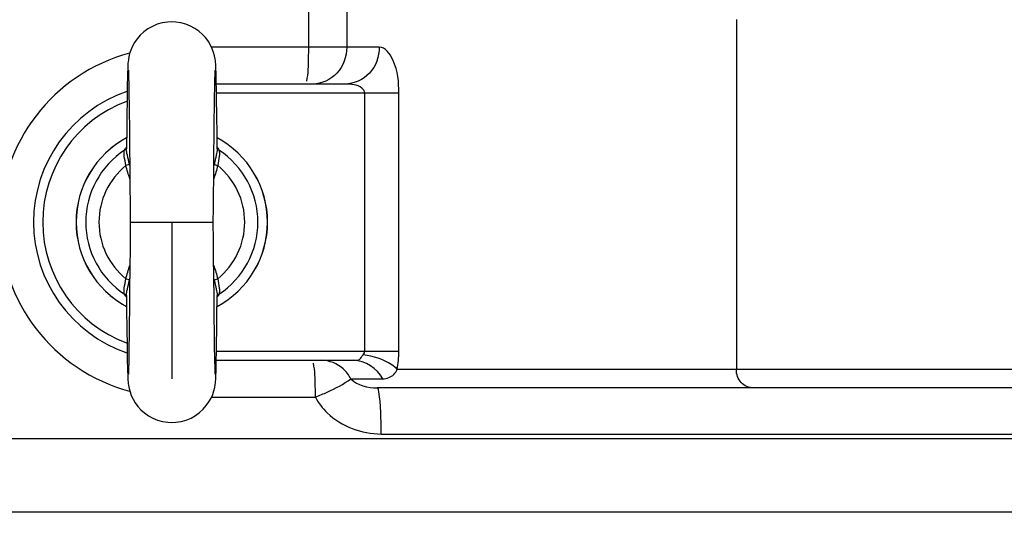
# Model space of a CAD drawing. Header units: millimetres. Extents: x 0 to 8410, y 0 to 5940.
# Tile 38 of 122: x 4269 to 4376, y 702 to 757. Entities that reach past the tile are written whole.
import ezdxf

# ---------------------------------------------------------------- set-up
doc = ezdxf.new("R2010")
doc.units = ezdxf.units.MM
doc.header["$LTSCALE"] = 462.55
doc.layers.get('0').update_dxf_attribs({"linetype": 'CONTINUOUS'})
for name, color, linetype in [('03___PRT_ALL_CURVES', 7, 'CONTINUOUS'), ('204101000016_DXF_DIMENSION', 7, 'CONTINUOUS'), ('304102000035DXF_CONTINUOUS_LINE', 7, 'CONTINUOUS'), ('304103000018DXF_CONTINUOUS_LINE', 7, 'CONTINUOUS'), ('501038000004DXF_CONTINUOUS_LINE', 7, 'CONTINUOUS')]:
    doc.layers.add(name, color=color, linetype=linetype)
doc.styles.get("Standard").update_dxf_attribs({"font": 'txt', "width": 0.7})
doc.dimstyles.new('DIMSTYLE_9', dxfattribs={"dimtxt": 90, "dimasz": 50, "dimexe": 1.5, "dimexo": 0, "dimgap": 4.5, "dimtad": 0, "dimtih": 1, "dimtoh": 1, "dimdec": 1, "dimdsep": 46, "dimtxsty": 'Standard', "dimblk": '_FILLED', "dimblk1": '_FILLED', "dimblk2": '_FILLED', "dimcen": 0.09, "dimclrt": 5, "dimazin": 2, "dimtp": 0.5, "dimtm": 0.5, "dimtfac": 1, "dimtdec": 4, "dimtofl": 0, "dimtmove": 0, "dimatfit": 3, "dimldrblk": '_FILLED', "dimfxl": 1, "dimtolj": 1, "dimarcsym": 0})

# ---------------------------------------------------------------- blocks, each defined once
blk = doc.blocks.new('*D32')
at = {"layer": '204101000016_DXF_DIMENSION', "color": 2, "linetype": 'Continuous'}
for start, end in [(291.4604, 360), (193, 261.9839)]:
    blk.add_arc((4430.23, 848.67), 492.77, start, end, dxfattribs=at)
for points in [[(4928.96, 798.31), (4923, 848.67), (4911.98, 799.17)], [(3971.97, 692.07), (3950.1, 737.83), (3955.63, 687.41)]]:
    blk.add_solid(points, dxfattribs=at)
blk = doc.blocks.new('_FILLED')
at = {"color": 0, "linetype": 'ByBlock'}
blk.add_solid([(0, 0), (-1, 0.17), (-1, -0.17)], dxfattribs=at)

msp = doc.modelspace()

# ---------------------------------------------------------------- linework, layer by layer
at = {"color": 2, "linetype": 'Continuous'}
msp.add_circle((4430.23457, 848.67366), 380, dxfattribs=at)
at = {"layer": '03___PRT_ALL_CURVES', "color": 4, "linetype": 'Continuous'}
msp.add_line((4285.23457, 734.67366), (4285.23457, 717.67366), dxfattribs=at)
at = {"layer": '304102000035DXF_CONTINUOUS_LINE', "color": 7, "linetype": 'Continuous'}
msp.add_line((4230.23457, 711.17366), (4469.23457, 711.17366), dxfattribs=at)
at = {"layer": '304102000035DXF_CONTINUOUS_LINE', "color": 9, "linetype": 'Continuous'}
msp.add_line((4469.23457, 703.17366), (4230.23457, 703.17366), dxfattribs=at)
at = {"layer": '304103000018DXF_CONTINUOUS_LINE', "color": 9, "linetype": 'Continuous'}
for p, q in [((4300.05573, 775.32563), (4300.05573, 753.67366)), ((4304.22248, 775.32563), (4304.22248, 753.67366)), ((4346.48574, 756.67366), (4346.48574, 718.67366)), ((4307.74613, 753.67366), (4289.53907, 753.67366)), ((4309.8685, 748.67366), (4290.08097, 748.67366)), ((4306.18648, 720.67366), (4306.18648, 748.67366)), ((4309.8685, 720.67366), (4309.8685, 748.67366)), ((4290.08096, 720.67366), (4309.8685, 720.67366)), ((4346.48574, 718.67366), (4309.69144, 718.67457)), ((4484.46317, 718.67366), (4346.48574, 718.67366)), ((4304.66443, 717.67364), (4308.1261, 717.67366)), ((4289.54029, 715.67376), (4300.81869, 715.67404)), ((4307.95355, 711.67366), (4469.23457, 711.67366))]:
    msp.add_line(p, q, dxfattribs=at)
at = {"layer": '304103000018DXF_CONTINUOUS_LINE', "color": 7, "linetype": 'Continuous'}
for p, q in [((4304.06411, 749.67366), (4290.06321, 749.67366)), ((4290.06324, 719.67366), (4304.93738, 719.67366)), ((4484.2128, 716.67366), (4307.5181, 716.67366)), ((4230.23457, 711.17366), (4469.23457, 711.17366))]:
    msp.add_line(p, q, dxfattribs=at)
at = {"layer": '304103000018DXF_CONTINUOUS_LINE', "color": 9, "linetype": 'Continuous'}
msp.add_lwpolyline([(4306.0093, 720.27366), (4306.14303, 720.47275), (4306.18648, 720.67366)], dxfattribs=at)
for centre, radius, start, end in [((4285.58349, 734.67369), 19.00011, 105.0423068, 254.9740218), ((4285.23457, 734.67366), 13.99995, 110.482248, 249.5153514)]:
    msp.add_arc(centre, radius, start, end, dxfattribs=at)
at = {"layer": '304103000018DXF_CONTINUOUS_LINE', "color": 7, "linetype": 'Continuous'}
msp.add_arc((4285.23457, 734.67366), 15, 108.9702775, 251.0297695, dxfattribs=at)
at = {"layer": '304103000018DXF_CONTINUOUS_LINE', "color": 9, "linetype": 'Continuous'}
for points, knots in [([(4300.05573, 753.67366), (4300.05573, 753.28686), (4300.03004, 752.05492), (4300.01532, 750.80763), (4299.84052, 749.97814)], [0, 0, 0, 0, 0.313321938, 1, 1, 1, 1]), ([(4307.74613, 753.67366), (4307.74613, 752.66464), (4307.03483, 750.6083), (4305.01579, 749.67366), (4304.06411, 749.67366)], [0, 0, 0, 0, 0.514622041, 1, 1, 1, 1]), ([(4309.8685, 748.67366), (4309.86841, 749.89561), (4309.75467, 751.67882), (4308.421, 753.67353), (4307.74613, 753.67366)], [0, 0, 0, 0, 0.64420881, 1, 1, 1, 1]), ([(4306.18648, 748.67366), (4306.18642, 748.88201), (4305.57813, 749.61346), (4304.68316, 749.67366), (4304.06411, 749.67366)], [0, 0, 0, 0, 0.251809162, 1, 1, 1, 1]), ([(4304.93738, 719.67366), (4305.15729, 719.67366), (4305.66022, 719.66406), (4305.86264, 720.11515), (4306.0093, 720.27366)], [0, 0, 0, 0, 0.504553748, 1, 1, 1, 1]), ([(4309.69123, 718.67366), (4309.52709, 718.87286), (4308.45296, 719.72743), (4307.09106, 720.10534), (4306.0093, 720.27367)], [0, 0, 0, 0, 0.190782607, 1, 1, 1, 1]), ([(4300.81816, 715.67404), (4300.81807, 716.06084), (4300.79215, 717.2927), (4300.77752, 718.53989), (4300.60292, 719.36934)], [0, 0, 0, 0, 0.313340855, 1, 1, 1, 1]), ([(4308.1261, 717.67366), (4308.55903, 717.67366), (4309.25952, 717.92348), (4309.58919, 718.4902), (4309.6919, 718.67457)], [0, 0, 0, 0, 0.672269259, 1, 1, 1, 1]), ([(4348.32675, 716.67366), (4347.85091, 716.67366), (4346.84139, 717.14098), (4346.48574, 718.16915), (4346.48574, 718.67366)], [0, 0, 0, 0, 0.485377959, 1, 1, 1, 1]), ([(4300.81832, 715.67458), (4301.25111, 715.85121), (4302.57142, 716.43523), (4303.88475, 717.08156), (4304.66449, 717.67358)], [0, 0, 0, 0, 0.323165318, 1, 1, 1, 1]), ([(4307.95355, 711.67366), (4307.95355, 712.31156), (4307.92627, 713.46119), (4307.87417, 715.10935), (4307.70257, 715.936), (4307.65629, 716.67366), (4307.51778, 716.67366)], [0, 0, 0, 0, 0.379165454, 0.701102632, 0.917669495, 1, 1, 1, 1]), ([(4300.81869, 715.67404), (4301.15515, 715.04479), (4302.86708, 712.7739), (4305.86079, 711.67376), (4307.95355, 711.67366)], [0, 0, 0, 0, 0.254267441, 1, 1, 1, 1])]:
    msp.add_open_spline(points, degree=3, knots=knots, dxfattribs=at)
for points in [[(4304.22248, 753.67366), (4304.22248, 752.66464), (4303.8274, 751.58761), (4303.14404, 750.84523)], [(4303.14404, 750.84523), (4302.49951, 750.14504), (4301.49214, 749.67366), (4300.54046, 749.67366)], [(4309.69144, 718.67457), (4309.81375, 719.33227), (4309.86891, 720.00469), (4309.8685, 720.67366)], [(4303.84211, 718.73783), (4303.21552, 719.30977), (4302.32368, 719.67366), (4301.47531, 719.67366)], [(4308.1261, 717.67366), (4307.53728, 718.78159), (4306.19205, 719.67366), (4304.93738, 719.67366)], [(4304.66409, 717.67364), (4304.45374, 718.06944), (4304.17316, 718.43565), (4303.84211, 718.73783)], [(4304.66443, 717.67364), (4305.35791, 716.94234), (4306.50993, 716.67379), (4307.51776, 716.67366)]]:
    msp.add_open_spline(points, degree=3, dxfattribs=at)
at = {"layer": '501038000004DXF_CONTINUOUS_LINE', "color": 7, "linetype": 'Continuous'}
for p, q in [((4290.0352, 750.88308), (4290.02284, 751.26826)), ((4280.41989, 750.33607), (4280.40531, 749.64465)), ((4280.43384, 750.87986), (4280.41989, 750.33607)), ((4280.52813, 750.96275), (4280.53727, 750.6888)), ((4280.53727, 750.6888), (4280.54763, 750.30821)), ((4280.54763, 750.30821), (4280.55906, 749.80693)), ((4289.90854, 749.73314), (4289.91959, 750.22984)), ((4289.91959, 750.22984), (4289.93002, 750.62632)), ((4290.04758, 750.40718), (4290.0352, 750.88308)), ((4290.06016, 749.83012), (4290.04758, 750.40718)), ((4280.40531, 749.64465), (4280.38994, 748.78339)), ((4280.55906, 749.80693), (4280.5714, 749.17505)), ((4280.5714, 749.17505), (4280.58455, 748.40439)), ((4289.88516, 748.43977), (4289.89703, 749.13635)), ((4289.89703, 749.13635), (4289.90854, 749.73314)), ((4290.073, 749.1468), (4290.06016, 749.83012)), ((4290.09277, 747.91557), (4290.073, 749.1468)), ((4280.38994, 748.78339), (4280.37368, 747.73174)), ((4280.58455, 748.40439), (4280.59846, 747.48477)), ((4289.86674, 747.20589), (4289.88516, 748.43977)), ((4290.11324, 746.42866), (4290.09277, 747.91557)), ((4280.37368, 747.73174), (4280.35645, 746.47125)), ((4280.59846, 747.48477), (4280.61315, 746.40664)), ((4289.84759, 745.74441), (4289.86674, 747.20589)), ((4280.35645, 746.47125), (4280.33822, 744.98896)), ((4280.61315, 746.40664), (4280.62861, 745.16338)), ((4289.82774, 744.05868), (4289.84759, 745.74441)), ((4290.14172, 744.04642), (4290.11324, 746.42866)), ((4280.33822, 744.98896), (4280.31219, 742.64511)), ((4280.62861, 745.16338), (4280.65317, 742.98829)), ((4289.80717, 742.15804), (4289.82774, 744.05868)), ((4290.15695, 742.64511), (4290.14172, 744.04642)), ((4280.65317, 742.98829), (4280.67928, 740.45906)), ((4289.77865, 739.31993), (4289.80717, 742.15804)), ((4280.67928, 740.45906), (4280.69749, 738.59762)), ((4289.7639, 737.78793), (4289.77865, 739.31993)), ((4280.69749, 738.59762), (4280.71631, 736.61945)), ((4289.74883, 736.19422), (4289.7639, 737.78793)), ((4280.71631, 736.61945), (4280.73457, 734.67366)), ((4289.73457, 734.67366), (4289.74883, 736.19422)), ((4280.73457, 734.67366), (4280.72031, 733.15224)), ((4289.7529, 732.71991), (4289.73457, 734.67366)), ((4280.72031, 733.15224), (4280.70523, 731.55771)), ((4289.7718, 730.73465), (4289.7529, 732.71991)), ((4280.70523, 731.55771), (4280.69047, 730.02498)), ((4289.79007, 728.86724), (4289.7718, 730.73465)), ((4280.69047, 730.02498), (4280.66193, 727.18568)), ((4289.81627, 726.33152), (4289.79007, 728.86724)), ((4280.31219, 726.70221), (4280.32737, 725.30489)), ((4280.66193, 727.18568), (4280.64136, 725.28445)), ((4290.13091, 724.35692), (4290.15695, 726.70221)), ((4289.8409, 724.15302), (4289.81627, 726.33152)), ((4280.32737, 725.30489), (4280.35584, 722.92307)), ((4280.64136, 725.28445), (4280.6215, 723.59838)), ((4290.11267, 722.87458), (4290.13091, 724.35692)), ((4280.6215, 723.59838), (4280.60234, 722.13682)), ((4289.8564, 722.90912), (4289.8409, 724.15302)), ((4280.35584, 722.92307), (4280.3763, 721.43615)), ((4289.87112, 721.83152), (4289.8564, 722.90912)), ((4290.09544, 721.61414), (4290.11267, 722.87458)), ((4280.3763, 721.43615), (4280.39607, 720.20466)), ((4280.58997, 721.28904), (4280.57793, 720.54242)), ((4280.60234, 722.13682), (4280.58997, 721.28904)), ((4289.88507, 720.91341), (4289.87112, 721.83152)), ((4290.07918, 720.56257), (4290.09544, 721.61414)), ((4280.39607, 720.20466), (4280.4089, 719.52106)), ((4280.57793, 720.54242), (4280.56623, 719.8961)), ((4289.89823, 720.14512), (4289.88507, 720.91341)), ((4289.91059, 719.5164), (4289.89823, 720.14512)), ((4290.0638, 719.70139), (4290.07918, 720.56257)), ((4280.4089, 719.52106), (4280.42148, 718.94362)), ((4280.55493, 719.34969), (4280.54416, 718.90365)), ((4280.56623, 719.8961), (4280.55493, 719.34969)), ((4289.92202, 719.01903), (4289.91059, 719.5164)), ((4289.93235, 718.6427), (4289.92202, 719.01903)), ((4290.03526, 718.46618), (4290.04922, 719.01)), ((4290.04922, 719.01), (4290.0638, 719.70139)), ((4280.42148, 718.94362), (4280.43385, 718.4673)), ((4280.43385, 718.4673), (4280.4462, 718.08171)), ((4289.94144, 718.37313), (4289.93235, 718.6427))]:
    msp.add_line(p, q, dxfattribs=at)
at = {"layer": '501038000004DXF_CONTINUOUS_LINE', "color": 9, "linetype": 'Continuous'}
for p, q in [((4290.20563, 742.76077), (4290.20709, 742.75864)), ((4290.20709, 742.75864), (4290.20856, 742.75649)), ((4280.73457, 734.67366), (4289.73457, 734.67366)), ((4280.26205, 726.58867), (4280.26059, 726.59083)), ((4280.26351, 726.58654), (4280.26205, 726.58867))]:
    msp.add_line(p, q, dxfattribs=at)
at = {"layer": '501038000004DXF_CONTINUOUS_LINE', "color": 7, "linetype": 'Continuous'}
for points in [[(4285.23457, 756.42424), (4284.77353, 756.40165), (4284.20154, 756.31028), (4283.65087, 756.15247), (4283.13074, 755.93298), (4282.64876, 755.65863), (4282.21031, 755.33731), (4281.81968, 754.97661), (4281.48222, 754.58742), (4281.19962, 754.18176), (4280.97092, 753.77061), (4280.79325, 753.36334), (4280.66274, 752.97093), (4280.5749, 752.61212), (4280.52324, 752.31589), (4280.49602, 752.09605), (4280.48053, 751.92589), (4280.47011, 751.77776), (4280.46182, 751.63128), (4280.45446, 751.47483), (4280.4475, 751.30092), (4280.43384, 750.87986)], [(4290.02284, 751.26826), (4290.01649, 751.43217), (4290.00983, 751.58112), (4290.0025, 751.72004), (4289.99377, 751.85691), (4289.98192, 752.00532), (4289.96318, 752.18491), (4289.92914, 752.42393), (4289.86709, 752.73627), (4289.76762, 753.09996), (4289.62618, 753.48833), (4289.43885, 753.88691), (4289.20234, 754.28662), (4288.91438, 754.67854), (4288.57459, 755.05228), (4288.18512, 755.39685), (4287.75121, 755.70268), (4287.27655, 755.963), (4286.76641, 756.17044), (4286.22801, 756.31891), (4285.66987, 756.4041), (4285.23457, 756.42424)], [(4280.51813, 751.18613), (4280.5177, 751.19183), (4280.51837, 751.18083), (4280.52077, 751.13599), (4280.52415, 751.06228), (4280.52813, 750.96275)], [(4289.93002, 750.62632), (4289.93953, 750.92265), (4289.94375, 751.03271), (4289.94741, 751.11619), (4289.9502, 751.17092), (4289.95085, 751.18214)], [(4280.4462, 718.08171), (4280.45255, 717.91762), (4280.4592, 717.76854), (4280.46651, 717.62958), (4280.4752, 717.49284), (4280.48697, 717.34484), (4280.50552, 717.16614), (4280.53914, 716.9286), (4280.60049, 716.61779), (4280.69914, 716.25494), (4280.83974, 715.8668), (4281.02618, 715.46821), (4281.26181, 715.06829), (4281.54893, 714.67594), (4281.88792, 714.3016), (4282.27661, 713.95634), (4282.70975, 713.64976), (4283.18368, 713.38857), (4283.69315, 713.18015), (4284.23097, 713.03059), (4284.78862, 712.94421), (4285.23457, 712.92308)], [(4280.54416, 718.90365), (4280.53414, 718.5578), (4280.52953, 718.42255), (4280.52532, 718.31288), (4280.52167, 718.22986), (4280.5189, 718.17566), (4280.51826, 718.16465)], [(4285.23457, 712.92308), (4285.6847, 712.94461), (4286.25699, 713.03469), (4286.80812, 713.19128), (4287.32886, 713.40963), (4287.81154, 713.68296), (4288.25077, 714.00338), (4288.64221, 714.36323), (4288.98054, 714.7517), (4289.26407, 715.15682), (4289.49374, 715.56766), (4289.67239, 715.97483), (4289.80384, 716.36744), (4289.89264, 716.72744), (4289.94513, 717.0261), (4289.97277, 717.24796), (4289.98844, 717.4192), (4289.99892, 717.56777), (4290.00724, 717.71448), (4290.01462, 717.87105), (4290.02159, 718.04503), (4290.03526, 718.46618)], [(4289.95078, 718.16416), (4289.95136, 718.15667), (4289.95094, 718.16357), (4289.94868, 718.20511), (4289.94538, 718.27602), (4289.94144, 718.37313)]]:
    msp.add_lwpolyline(points, dxfattribs=at)
for start, end in [(118.2621652, 241.7377085), (298.2621648, 61.7377097)]:
    msp.add_arc((4285.23457, 734.67366), 10.3901, start, end, dxfattribs=at)
at = {"layer": '501038000004DXF_CONTINUOUS_LINE', "color": 9, "linetype": 'Continuous'}
for centre, radius, start, end in [((4285.23457, 734.67366), 10.38039, 118.2513213, 241.7494244), ((4285.23457, 734.67366), 10.38039, 298.2513208, 61.7494258), ((4285.23457, 734.67366), 9.34191, 123.2009221, 236.7990737), ((4281.61408, 741.83342), 1.63827, 146.5134174, 148.2312839), ((4281.73549, 741.75352), 1.78362, 145.6056776, 146.5245515), ((4281.89733, 741.64172), 1.98032, 143.2746651, 145.5816296), ((4288.56536, 741.63721), 1.98819, 34.4106481, 36.8847215), ((4288.80312, 741.8), 1.70003, 32.1524235, 34.2378133), ((4285.23457, 734.67366), 9.34191, 303.200922, 56.7990738), ((4285.23457, 734.67366), 7.91057, 129.0678341, 230.9321774), ((4295.23944, 744.20577), 14.95752, 192.423134, 193.1654141), ((4275.27099, 744.19706), 14.91532, 346.8644253, 347.5754006), ((4285.23457, 734.67366), 7.91057, 309.0678228, 50.9321703), ((4295.1633, 725.15778), 14.87966, 166.8853077, 167.5748181), ((4275.30547, 725.1577), 14.88004, 12.4251873, 13.1145706), ((4281.66609, 727.54737), 1.70012, 212.1534601, 214.2380858), ((4281.90373, 727.71007), 1.98812, 214.4108521, 216.8834415), ((4288.57182, 727.7056), 1.98031, 323.2744321, 325.5820023), ((4288.73388, 727.59365), 1.78334, 325.6060233, 326.5291169), ((4288.85527, 727.51376), 1.63802, 326.5181077, 328.231411)]:
    msp.add_arc(centre, radius, start, end, dxfattribs=at)
for points, knots in [([(4280.24901, 740.81543), (4280.1971, 741.1592), (4280.094, 741.6258), (4280.04974, 742.18789), (4280.08056, 742.40991), (4280.11915, 742.49057)], [0, 0, 0, 0, 0.615350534, 0.84173141, 1, 1, 1, 1]), ([(4280.63215, 740.98797), (4280.56209, 741.30603), (4280.42561, 741.84971), (4280.30971, 742.40768), (4280.3122, 742.64511)], [0, 0, 0, 0, 0.578357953, 1, 1, 1, 1]), ([(4290.15694, 742.64511), (4290.15944, 742.40768), (4290.04353, 741.84971), (4289.90705, 741.30603), (4289.83699, 740.98797)], [0, 0, 0, 0, 0.421642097, 1, 1, 1, 1]), ([(4290.34999, 742.49057), (4290.38858, 742.40991), (4290.4194, 742.18789), (4290.37514, 741.6258), (4290.27205, 741.1592), (4290.22013, 740.81543)], [0, 0, 0, 0, 0.158268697, 0.384649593, 1, 1, 1, 1]), ([(4280.63215, 740.98797), (4280.59382, 740.94683), (4280.46255, 740.88297), (4280.33078, 740.83744), (4280.24901, 740.81543)], [0, 0, 0, 0, 0.399052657, 1, 1, 1, 1]), ([(4289.83699, 740.98797), (4289.87532, 740.94683), (4290.00659, 740.88297), (4290.13837, 740.83744), (4290.22013, 740.81543)], [0, 0, 0, 0, 0.399052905, 1, 1, 1, 1]), ([(4280.11915, 726.85675), (4280.08056, 726.93741), (4280.04974, 727.15943), (4280.094, 727.72152), (4280.19709, 728.18811), (4280.24901, 728.53188)], [0, 0, 0, 0, 0.158268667, 0.384649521, 1, 1, 1, 1]), ([(4280.63215, 728.35935), (4280.59382, 728.40049), (4280.46255, 728.46435), (4280.33078, 728.50988), (4280.24901, 728.53189)], [0, 0, 0, 0, 0.399053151, 1, 1, 1, 1]), ([(4280.3122, 726.70221), (4280.30971, 726.93963), (4280.42561, 727.4976), (4280.56209, 728.04129), (4280.63215, 728.35935)], [0, 0, 0, 0, 0.421642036, 1, 1, 1, 1]), ([(4289.83699, 728.35935), (4289.87532, 728.40049), (4290.00659, 728.46435), (4290.13837, 728.50988), (4290.22013, 728.53189)], [0, 0, 0, 0, 0.399052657, 1, 1, 1, 1]), ([(4289.83699, 728.35935), (4289.90705, 728.04129), (4290.04353, 727.4976), (4290.15944, 726.93963), (4290.15694, 726.70221)], [0, 0, 0, 0, 0.578357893, 1, 1, 1, 1]), ([(4290.22013, 728.53188), (4290.27205, 728.18811), (4290.37514, 727.72152), (4290.4194, 727.15943), (4290.38858, 726.93741), (4290.34999, 726.85675)], [0, 0, 0, 0, 0.615350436, 0.841731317, 1, 1, 1, 1])]:
    msp.add_open_spline(points, degree=3, knots=knots, dxfattribs=at)
for points in [[(4280.23795, 742.58886), (4280.20435, 742.54995), (4280.16359, 742.51635), (4280.11914, 742.49054)], [(4280.11915, 742.49057), (4280.14485, 742.56258), (4280.18102, 742.63094), (4280.22125, 742.69596)], [(4280.3171, 742.7207), (4280.29866, 742.67287), (4280.27145, 742.62765), (4280.23795, 742.58886)], [(4290.15204, 742.72065), (4290.17048, 742.67284), (4290.19769, 742.62764), (4290.23118, 742.58885)], [(4290.23118, 742.58885), (4290.26478, 742.54994), (4290.30554, 742.51634), (4290.35, 742.49053)], [(4290.24243, 742.70471), (4290.28491, 742.63706), (4290.32314, 742.5658), (4290.34999, 742.49057)], [(4280.68992, 739.36363), (4280.51914, 739.83968), (4280.3701, 740.32438), (4280.24901, 740.81543)], [(4290.22013, 740.81543), (4290.09948, 740.32624), (4289.95112, 739.84334), (4289.78115, 739.36902)], [(4280.24901, 728.53189), (4280.36925, 729.01938), (4280.51697, 729.50063), (4280.68622, 729.97336)], [(4289.78287, 729.97351), (4289.95213, 729.50074), (4290.09988, 729.01943), (4290.22013, 728.53189)], [(4280.23796, 726.75847), (4280.20436, 726.79737), (4280.1636, 726.83097), (4280.11914, 726.85679)], [(4280.22672, 726.64258), (4280.18424, 726.71024), (4280.146, 726.78151), (4280.11915, 726.85675)], [(4280.3171, 726.62667), (4280.29866, 726.67448), (4280.27145, 726.71968), (4280.23796, 726.75847)], [(4290.15204, 726.62662), (4290.17048, 726.67444), (4290.19769, 726.71966), (4290.23119, 726.75846)], [(4290.23119, 726.75846), (4290.26479, 726.79737), (4290.30555, 726.83097), (4290.35001, 726.85678)], [(4290.34999, 726.85675), (4290.32429, 726.78474), (4290.28812, 726.71638), (4290.24789, 726.65136)]]:
    msp.add_open_spline(points, degree=3, dxfattribs=at)

# ---------------------------------------------------------------- dimensions: what is measured, and where the dimension line sits
at = {"layer": '204101000016_DXF_DIMENSION', "color": 2, "linetype": 'Continuous'}
dim = msp.add_angular_dim_2l(base=(4486.01746, 359.07351), line1=((3954.89782, 738.93352), (3950.09644, 737.82504)), line2=((4918.07463, 848.67366), (4923.0023, 848.67366)), dimstyle='DIMSTYLE_9', dxfattribs=at)
dim.commit()
dim.dimension.update_dxf_attribs({"geometry": '*D32', "text_midpoint": (4361.51746, 314.07351), "dimtype": 162})

doc.saveas('drawing.dxf')
